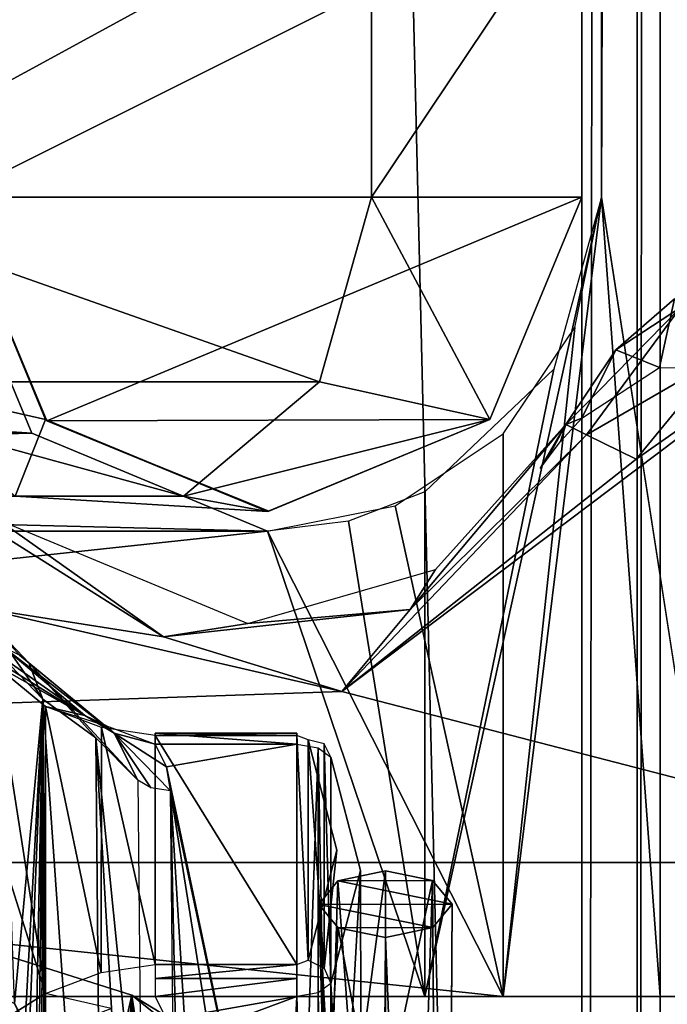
# Model space of a CAD drawing. Header units: millimetres. Extents: x -52 to 137, y -253 to 253.
# Tile 32 of 119: x 23 to 32, y -170 to -158. Entities that reach past the tile are written whole.
import ezdxf

# ---------------------------------------------------------------- set-up
doc = ezdxf.new("R2010")
doc.units = ezdxf.units.MM
doc.header["$LTSCALE"] = 65.185185
for name, color, linetype in [('1177', 7, 'CONTINUOUS'), ('1178', 7, 'CONTINUOUS'), ('1210', 7, 'CONTINUOUS'), ('1211', 7, 'CONTINUOUS'), ('1212', 7, 'CONTINUOUS'), ('1258', 7, 'CONTINUOUS'), ('183', 7, 'CONTINUOUS'), ('184', 7, 'CONTINUOUS'), ('185', 7, 'CONTINUOUS'), ('186', 7, 'CONTINUOUS'), ('187', 7, 'CONTINUOUS'), ('244', 7, 'CONTINUOUS'), ('245', 7, 'CONTINUOUS'), ('257', 7, 'CONTINUOUS'), ('258', 7, 'CONTINUOUS'), ('265', 7, 'CONTINUOUS'), ('332', 7, 'CONTINUOUS'), ('333', 7, 'CONTINUOUS'), ('337', 7, 'CONTINUOUS'), ('343', 7, 'CONTINUOUS'), ('345', 7, 'CONTINUOUS'), ('347', 7, 'CONTINUOUS'), ('400', 7, 'CONTINUOUS'), ('401', 7, 'CONTINUOUS'), ('405', 7, 'CONTINUOUS'), ('406', 7, 'CONTINUOUS'), ('407', 7, 'CONTINUOUS'), ('942', 7, 'CONTINUOUS'), ('946', 7, 'CONTINUOUS'), ('947', 7, 'CONTINUOUS'), ('948', 7, 'CONTINUOUS'), ('949', 7, 'CONTINUOUS'), ('950', 7, 'CONTINUOUS'), ('951', 7, 'CONTINUOUS'), ('952', 7, 'CONTINUOUS'), ('953', 7, 'CONTINUOUS'), ('954', 7, 'CONTINUOUS'), ('955', 7, 'CONTINUOUS'), ('956', 7, 'CONTINUOUS'), ('962', 7, 'CONTINUOUS'), ('963', 7, 'CONTINUOUS'), ('964', 7, 'CONTINUOUS'), ('968', 7, 'CONTINUOUS')]:
    doc.layers.add(name, color=color, linetype=linetype)

msp = doc.modelspace()

# ---------------------------------------------------------------- linework, layer by layer
at = {"layer": '1177', "linetype": 'Continuous'}
for points in [[(17.399, 247.5, 41.044), (17.399, -247.5, 41.044), (30.5, 247.5, 41.044), (17.399, 247.5, 41.044)], [(30.5, 247.5, 41.044), (17.399, -247.5, 41.044), (30.5, -247.5, 41.044), (30.5, 247.5, 41.044)]]:
    msp.add_3dface(points, dxfattribs=at)
at = {"layer": '1178', "linetype": 'Continuous'}
for points in [[(30.5, 247.5, 41.044), (30.5, -247.5, 41.044), (32.621, -247.5, 40.166), (30.5, 247.5, 41.044)], [(32.621, 247.5, 40.166), (30.5, 247.5, 41.044), (32.621, -247.5, 40.166), (32.621, 247.5, 40.166)]]:
    msp.add_3dface(points, dxfattribs=at)
at = {"layer": '1210', "linetype": 'Continuous'}
for points in [[(31.5, -247.5, 5.784), (31.5, -247.5, 36.544), (31.5, 247.5, 36.544), (31.5, -247.5, 5.784)], [(31.5, 247.5, 5.784), (31.5, -247.5, 5.784), (31.5, 247.5, 36.544), (31.5, 247.5, 5.784)]]:
    msp.add_3dface(points, dxfattribs=at)
at = {"layer": '1211', "linetype": 'Continuous'}
for points in [[(30.5, 247.5, 37.544), (31.207, 247.5, 37.252), (30.5, -247.5, 37.544), (30.5, 247.5, 37.544)], [(30.5, -247.5, 37.544), (31.207, 247.5, 37.252), (31.207, -247.5, 37.252), (30.5, -247.5, 37.544)], [(31.5, 247.5, 36.544), (31.5, -247.5, 36.544), (31.207, -247.5, 37.252), (31.5, 247.5, 36.544)], [(31.207, 247.5, 37.252), (31.5, 247.5, 36.544), (31.207, -247.5, 37.252), (31.207, 247.5, 37.252)]]:
    msp.add_3dface(points, dxfattribs=at)
at = {"layer": '1212', "linetype": 'Continuous'}
for points in [[(30.5, 247.5, 37.544), (30.5, -247.5, 37.544), (18.734, 247.5, 37.544), (30.5, 247.5, 37.544)], [(18.734, 247.5, 37.544), (30.5, -247.5, 37.544), (18.734, -247.5, 37.544), (18.734, 247.5, 37.544)]]:
    msp.add_3dface(points, dxfattribs=at)
at = {"layer": '1258', "linetype": 'Continuous'}
for points in [[(31.5, -200.874, -65.138), (31.5, -238.161, -65.138), (31.5, 247, 5.284), (31.5, -200.874, -65.138)], [(31.5, 247, 5.284), (31.5, -238.161, -65.138), (31.5, -239.929, -64.406), (31.5, 247, 5.284)], [(31.5, -198.375, -65.81), (31.5, -200.874, -65.138), (31.5, 247, 5.284), (31.5, -198.375, -65.81)], [(31.5, -196.544, -67.638), (31.5, -198.375, -65.81), (31.5, 247, 5.284), (31.5, -196.544, -67.638)], [(31.5, -173.611, -107.36), (31.5, -196.544, -67.638), (31.5, 247, 5.284), (31.5, -173.611, -107.36)], [(31.5, 196.544, -67.638), (31.5, -173.611, -107.36), (31.5, 247, 5.284), (31.5, 196.544, -67.638)], [(31.5, -247, 5.284), (31.5, 247, 5.284), (31.5, -247, -30.454), (31.5, -247, 5.284)], [(31.5, -247, -30.454), (31.5, 247, 5.284), (31.5, -246.809, -31.411), (31.5, -247, -30.454)], [(31.5, -246.809, -31.411), (31.5, 247, 5.284), (31.5, -246.268, -32.222), (31.5, -246.809, -31.411)], [(31.5, -246.268, -32.222), (31.5, 247, 5.284), (31.5, -242.126, -36.364), (31.5, -246.268, -32.222)], [(31.5, -242.126, -36.364), (31.5, 247, 5.284), (31.5, -241.042, -37.987), (31.5, -242.126, -36.364)], [(31.5, -241.042, -37.987), (31.5, 247, 5.284), (31.5, -240.661, -39.9), (31.5, -241.042, -37.987)], [(31.5, -240.661, -39.9), (31.5, 247, 5.284), (31.5, -240.661, -62.638), (31.5, -240.661, -39.9)], [(31.5, -240.661, -62.638), (31.5, 247, 5.284), (31.5, -239.929, -64.406), (31.5, -240.661, -62.638)], [(31.5, 173.611, -107.36), (31.5, -173.611, -107.36), (31.5, 196.544, -67.638), (31.5, 173.611, -107.36)]]:
    msp.add_3dface(points, dxfattribs=at)
at = {"layer": '183', "color": 7, "linetype": 'Continuous'}
for points in [[(22.632, -180.42, -60.459), (23.914, -180.503, -60.314), (21.399, -168.92, -80.377), (22.632, -180.42, -60.459)], [(21.399, -168.92, -80.377), (23.914, -180.503, -60.314), (24.772, -169.984, -78.533), (21.399, -168.92, -80.377)], [(23.914, -180.503, -60.314), (25.111, -180.748, -59.889), (24.772, -169.984, -78.533), (23.914, -180.503, -60.314)], [(27.241, -171.961, -75.11), (27.304, -171.526, -75.863), (24.772, -169.984, -78.533), (27.241, -171.961, -75.11)], [(26.4, -180.92, -59.593), (27.241, -171.961, -75.11), (24.772, -169.984, -78.533), (26.4, -180.92, -59.593)], [(25.733, -180.876, -59.668), (26.4, -180.92, -59.593), (24.772, -169.984, -78.533), (25.733, -180.876, -59.668)], [(25.111, -180.748, -59.889), (25.733, -180.876, -59.668), (24.772, -169.984, -78.533), (25.111, -180.748, -59.889)]]:
    msp.add_3dface(points, dxfattribs=at)
at = {"layer": '184', "color": 7, "linetype": 'Continuous'}
for points in [[(28, -168.4, -74.477), (27.607, -171.393, -76.094), (27.396, -168.527, -74.257), (28, -168.4, -74.477)], [(28, -171.345, -76.177), (27.607, -171.393, -76.094), (28, -168.4, -74.477), (28, -171.345, -76.177)], [(27.396, -168.527, -74.257), (27.304, -171.526, -75.863), (27.15, -168.827, -73.738), (27.396, -168.527, -74.257)], [(27.607, -171.393, -76.094), (27.304, -171.526, -75.863), (27.396, -168.527, -74.257), (27.607, -171.393, -76.094)], [(27.304, -171.526, -75.863), (27.241, -171.961, -75.11), (27.15, -168.827, -73.738), (27.304, -171.526, -75.863)], [(27.15, -168.827, -73.738), (27.241, -171.961, -75.11), (27.399, -169.125, -73.222), (27.15, -168.827, -73.738)], [(27.241, -171.961, -75.11), (27.978, -172.194, -74.705), (27.399, -169.125, -73.222), (27.241, -171.961, -75.11)], [(27.399, -169.125, -73.222), (27.978, -172.194, -74.705), (28, -169.25, -73.005), (27.399, -169.125, -73.222)]]:
    msp.add_3dface(points, dxfattribs=at)
at = {"layer": '185', "color": 7, "linetype": 'Continuous'}
for points in [[(28, -171.345, -76.177), (28, -168.4, -74.477), (28.601, -168.525, -74.26), (28, -171.345, -76.177)], [(28, -171.345, -76.177), (28.601, -168.525, -74.26), (28, -187.193, -85.327), (28, -171.345, -76.177)], [(28, -187.193, -85.327), (28.601, -168.525, -74.26), (28.736, -187.405, -84.959), (28, -187.193, -85.327)], [(28.601, -168.525, -74.26), (28.85, -168.823, -73.744), (28.736, -187.405, -84.959), (28.601, -168.525, -74.26)], [(28.85, -168.823, -73.744), (28.604, -169.123, -73.225), (28.736, -187.83, -84.223), (28.85, -168.823, -73.744)], [(28.736, -187.405, -84.959), (28.85, -168.823, -73.744), (28.736, -187.83, -84.223), (28.736, -187.405, -84.959)], [(28.604, -169.123, -73.225), (28, -169.25, -73.005), (28.736, -187.83, -84.223), (28.604, -169.123, -73.225)], [(28, -169.25, -73.005), (27.978, -172.194, -74.705), (28.736, -187.83, -84.223), (28, -169.25, -73.005)]]:
    msp.add_3dface(points, dxfattribs=at)
at = {"layer": '186', "color": 7, "linetype": 'Continuous'}
for points in [[(28, -168.4, -74.477), (27.396, -168.527, -74.257), (28.601, -168.525, -74.26), (28, -168.4, -74.477)], [(27.396, -168.527, -74.257), (27.15, -168.827, -73.738), (28.85, -168.823, -73.744), (27.396, -168.527, -74.257)], [(27.396, -168.527, -74.257), (28.85, -168.823, -73.744), (28.601, -168.525, -74.26), (27.396, -168.527, -74.257)], [(27.15, -168.827, -73.738), (28.604, -169.123, -73.225), (28.85, -168.823, -73.744), (27.15, -168.827, -73.738)], [(27.15, -168.827, -73.738), (27.399, -169.125, -73.222), (28.604, -169.123, -73.225), (27.15, -168.827, -73.738)], [(27.399, -169.125, -73.222), (28, -169.25, -73.005), (28.604, -169.123, -73.225), (27.399, -169.125, -73.222)]]:
    msp.add_3dface(points, dxfattribs=at)
at = {"layer": '187', "color": 7, "linetype": 'Continuous'}
for points in [[(21.399, -168.92, -80.377), (24.772, -169.984, -78.533), (21.399, -184.768, -89.527), (21.399, -168.92, -80.377)], [(21.399, -184.768, -89.527), (24.772, -169.984, -78.533), (24.773, -185.832, -87.684), (21.399, -184.768, -89.527)], [(24.772, -169.984, -78.533), (27.304, -171.526, -75.863), (24.773, -185.832, -87.684), (24.772, -169.984, -78.533)]]:
    msp.add_3dface(points, dxfattribs=at)
at = {"layer": '244', "color": 7, "linetype": 'Continuous'}
for points in [[(33.752, -161.364, -122.063), (35.858, -168.293, -122.063), (27.447, -166.117, -122.063), (33.752, -161.364, -122.063)], [(31.195, -163.157, -122.063), (33.752, -161.364, -122.063), (27.447, -166.117, -122.063), (31.195, -163.157, -122.063)], [(32.25, -161.872, -122.063), (33.752, -161.364, -122.063), (31.195, -163.157, -122.063), (32.25, -161.872, -122.063)], [(27.447, -166.117, -122.063), (-35.858, -168.293, -122.063), (22.825, -165.051, -122.063), (27.447, -166.117, -122.063)], [(35.858, -168.293, -122.063), (-35.858, -168.293, -122.063), (27.447, -166.117, -122.063), (35.858, -168.293, -122.063)]]:
    msp.add_3dface(points, dxfattribs=at)
at = {"layer": '245', "color": 7, "linetype": 'Continuous'}
for points in [[(-35.858, -168.293, -122.063), (35.858, -168.293, -122.063), (35.841, -170.793, -121.393), (-35.858, -168.293, -122.063)], [(-35.858, -168.293, -122.063), (35.841, -170.793, -121.393), (-35.841, -170.793, -121.393), (-35.858, -168.293, -122.063)]]:
    msp.add_3dface(points, dxfattribs=at)
at = {"layer": '257', "color": 7, "linetype": 'Continuous'}
for points in [[(30.936, -161.766, -120.887), (31.492, -161.991, -118.828), (31.68, -161.117, -120.754), (30.936, -161.766, -120.887)], [(31.492, -161.991, -118.828), (32.448, -161.994, -118.063), (31.68, -161.117, -120.754), (31.492, -161.991, -118.828)], [(30.296, -162.719, -121.063), (30.5, -162.637, -119.233), (30.936, -161.766, -120.887), (30.296, -162.719, -121.063)], [(30.5, -162.637, -119.233), (31.492, -161.991, -118.828), (30.936, -161.766, -120.887), (30.5, -162.637, -119.233)], [(30.23, -162.933, -119.301), (30.5, -162.637, -119.233), (30.296, -162.719, -121.063), (30.23, -162.933, -119.301)], [(29.972, -163.279, -119.341), (30.23, -162.933, -119.301), (30.296, -162.719, -121.063), (29.972, -163.279, -119.341)], [(30.145, -163.003, -120.189), (29.972, -163.279, -119.341), (30.296, -162.719, -121.063), (30.145, -163.003, -120.189)]]:
    msp.add_3dface(points, dxfattribs=at)
at = {"layer": '258', "color": 7, "linetype": 'Continuous'}
for points in [[(30.936, -161.766, -120.887), (31.68, -161.117, -120.754), (31.757, -161.228, -121.641), (30.936, -161.766, -120.887)], [(30.296, -162.719, -121.063), (30.936, -161.766, -120.887), (31.757, -161.228, -121.641), (30.296, -162.719, -121.063)], [(30.296, -162.719, -121.063), (31.757, -161.228, -121.641), (30.56, -162.848, -121.77), (30.296, -162.719, -121.063)], [(31.757, -161.228, -121.641), (32.25, -161.872, -122.063), (30.56, -162.848, -121.77), (31.757, -161.228, -121.641)], [(32.25, -161.872, -122.063), (31.195, -163.157, -122.063), (30.56, -162.848, -121.77), (32.25, -161.872, -122.063)]]:
    msp.add_3dface(points, dxfattribs=at)
at = {"layer": '265', "color": 7, "linetype": 'Continuous'}
for points in [[(30.296, -162.719, -121.063), (30.56, -162.848, -121.77), (28.316, -165.075, -121.77), (30.296, -162.719, -121.063)], [(30.296, -162.719, -121.063), (28.316, -165.075, -121.77), (28.636, -164.565, -121.063), (30.296, -162.719, -121.063)], [(31.195, -163.157, -122.063), (27.447, -166.117, -122.063), (30.56, -162.848, -121.77), (31.195, -163.157, -122.063)], [(30.56, -162.848, -121.77), (27.447, -166.117, -122.063), (28.316, -165.075, -121.77), (30.56, -162.848, -121.77)], [(25.174, -165.42, -121.77), (22.825, -165.051, -122.063), (22.5, -163.734, -121.77), (25.174, -165.42, -121.77)], [(25.174, -165.42, -121.77), (22.5, -163.734, -121.77), (23.068, -163.932, -121.063), (25.174, -165.42, -121.77)], [(26.25, -165.25, -121.063), (25.174, -165.42, -121.77), (23.068, -163.932, -121.063), (26.25, -165.25, -121.063)], [(28.636, -164.565, -121.063), (28.316, -165.075, -121.77), (26.25, -165.25, -121.063), (28.636, -164.565, -121.063)], [(27.447, -166.117, -122.063), (22.825, -165.051, -122.063), (25.174, -165.42, -121.77), (27.447, -166.117, -122.063)], [(28.316, -165.075, -121.77), (27.447, -166.117, -122.063), (25.174, -165.42, -121.77), (28.316, -165.075, -121.77)], [(28.316, -165.075, -121.77), (25.174, -165.42, -121.77), (26.25, -165.25, -121.063), (28.316, -165.075, -121.77)]]:
    msp.add_3dface(points, dxfattribs=at)
at = {"layer": '332', "color": 7, "linetype": 'Continuous'}
for points in [[(-29.5, -170, -119.36), (29.5, -170, -119.36), (-28.5, -170, -114.36), (-29.5, -170, -119.36)], [(-28.5, -170, -114.36), (29.5, -170, -119.36), (28.5, -170, -114.36), (-28.5, -170, -114.36)], [(31.5, -170, -100.36), (28.5, -170, -100.36), (31.5, -170, -107.86), (31.5, -170, -100.36)], [(31.5, -170, -107.86), (28.5, -170, -100.36), (29.5, -170, -119.36), (31.5, -170, -107.86)], [(29.5, -170, -119.36), (28.5, -170, -100.36), (28.5, -170, -114.36), (29.5, -170, -119.36)], [(32.328, -170, -118.188), (31.5, -170, -107.86), (29.5, -170, -119.36), (32.328, -170, -118.188)], [(33.5, -170, -107.86), (31.5, -170, -107.86), (33.5, -170, -115.36), (33.5, -170, -107.86)], [(33.5, -170, -115.36), (31.5, -170, -107.86), (32.328, -170, -118.188), (33.5, -170, -115.36)]]:
    msp.add_3dface(points, dxfattribs=at)
at = {"layer": '333', "color": 7, "linetype": 'Continuous'}
for points in [[(28.5, -170, -114.36), (28.5, -170, -100.36), (28.5, -163.575, -114.36), (28.5, -170, -114.36)], [(28.5, -163.575, -114.36), (28.5, -170, -100.36), (28.5, -163.575, -100.36), (28.5, -163.575, -114.36)]]:
    msp.add_3dface(points, dxfattribs=at)
at = {"layer": '337', "color": 7, "linetype": 'Continuous'}
for points in [[(30.75, -159.825, -100.36), (31.5, -170, -100.36), (31.5, 170, -100.36), (30.75, -159.825, -100.36)], [(30.75, -155.825, -100.36), (30.75, -159.825, -100.36), (31.5, 170, -100.36), (30.75, -155.825, -100.36)], [(28.5, -170, -100.36), (31.5, -170, -100.36), (30.75, -159.825, -100.36), (28.5, -170, -100.36)], [(28.5, -170, -100.36), (30.75, -159.825, -100.36), (30.143, -162.011, -100.36), (28.5, -170, -100.36)], [(28.5, -163.575, -100.36), (28.5, -170, -100.36), (30.143, -162.011, -100.36), (28.5, -163.575, -100.36)]]:
    msp.add_3dface(points, dxfattribs=at)
at = {"layer": '343', "color": 7, "linetype": 'Continuous'}
for points in [[(-23.496, -162.83, -119.36), (-22.25, -159.825, -119.36), (23.495, -162.829, -119.36), (-23.496, -162.83, -119.36)], [(23.495, -162.829, -119.36), (-22.25, -159.825, -119.36), (22.25, -159.825, -119.36), (23.495, -162.829, -119.36)], [(-26.5, -164.075, -119.36), (-23.496, -162.83, -119.36), (26.5, -164.075, -119.36), (-26.5, -164.075, -119.36)], [(26.5, -164.075, -119.36), (-23.496, -162.83, -119.36), (23.495, -162.829, -119.36), (26.5, -164.075, -119.36)], [(29.5, -162.835, -119.36), (29.5, -170, -119.36), (28.123, -163.752, -119.36), (29.5, -162.835, -119.36)], [(28.123, -163.752, -119.36), (29.5, -170, -119.36), (26.5, -164.075, -119.36), (28.123, -163.752, -119.36)], [(29.5, -170, -119.36), (-29.5, -170, -119.36), (-26.5, -164.075, -119.36), (29.5, -170, -119.36)], [(29.5, -170, -119.36), (-26.5, -164.075, -119.36), (26.5, -164.075, -119.36), (29.5, -170, -119.36)]]:
    msp.add_3dface(points, dxfattribs=at)
at = {"layer": '345', "color": 7, "linetype": 'Continuous'}
for points in [[(23.496, -162.83, -114.36), (22.25, -159.825, -114.36), (-23.495, -162.829, -114.36), (23.496, -162.83, -114.36)], [(-26.5, -164.075, -114.36), (23.496, -162.83, -114.36), (-23.495, -162.829, -114.36), (-26.5, -164.075, -114.36)], [(26.5, -164.075, -114.36), (23.496, -162.83, -114.36), (-26.5, -164.075, -114.36), (26.5, -164.075, -114.36)], [(28.5, -170, -114.36), (28.5, -163.575, -114.36), (27.531, -163.948, -114.36), (28.5, -170, -114.36)], [(26.5, -164.075, -114.36), (28.5, -170, -114.36), (27.531, -163.948, -114.36), (26.5, -164.075, -114.36)], [(-28.5, -170, -114.36), (28.5, -170, -114.36), (26.5, -164.075, -114.36), (-28.5, -170, -114.36)], [(-28.5, -170, -114.36), (26.5, -164.075, -114.36), (-26.5, -164.075, -114.36), (-28.5, -170, -114.36)]]:
    msp.add_3dface(points, dxfattribs=at)
at = {"layer": '347', "color": 7, "linetype": 'Continuous'}
for points in [[(32.328, 170, -118.188), (32.328, -170, -118.188), (30.75, -159.825, -119.16), (32.328, 170, -118.188)], [(30.75, -155.825, -119.16), (32.328, 170, -118.188), (30.75, -159.825, -119.16), (30.75, -155.825, -119.16)], [(32.328, -170, -118.188), (29.5, -170, -119.36), (30.75, -159.825, -119.16), (32.328, -170, -118.188)], [(30.75, -159.825, -119.16), (29.5, -170, -119.36), (30.411, -161.484, -119.255), (30.75, -159.825, -119.16)], [(30.411, -161.484, -119.255), (29.5, -170, -119.36), (29.5, -162.835, -119.36), (30.411, -161.484, -119.255)]]:
    msp.add_3dface(points, dxfattribs=at)
at = {"layer": '400', "color": 7, "linetype": 'Continuous'}
for points in [[(20.491, -155.825, -157.681), (27.821, -155.825, -150.356), (20.491, -159.825, -157.681), (20.491, -155.825, -157.681)], [(20.491, -159.825, -157.681), (27.821, -155.825, -150.356), (27.821, -159.825, -150.356), (20.491, -159.825, -157.681)], [(27.821, -155.825, -150.356), (30.5, -155.825, -140.356), (27.821, -159.825, -150.356), (27.821, -155.825, -150.356)], [(27.821, -159.825, -150.356), (30.5, -155.825, -140.356), (30.5, -159.825, -140.356), (27.821, -159.825, -150.356)]]:
    msp.add_3dface(points, dxfattribs=at)
at = {"layer": '401', "color": 7, "linetype": 'Continuous'}
for points in [[(20.109, -162.176, -157.02), (20.491, -159.825, -157.681), (27.159, -162.176, -149.974), (20.109, -162.176, -157.02)], [(20.491, -159.825, -157.681), (27.821, -159.825, -150.356), (27.159, -162.176, -149.974), (20.491, -159.825, -157.681)], [(22.5, -159.825, -140.356), (21.554, -162.176, -146.738), (23.672, -162.653, -140.356), (22.5, -159.825, -140.356)], [(27.159, -162.176, -149.974), (27.821, -159.825, -150.356), (29.328, -162.653, -140.356), (27.159, -162.176, -149.974)], [(27.821, -159.825, -150.356), (30.5, -159.825, -140.356), (29.328, -162.653, -140.356), (27.821, -159.825, -150.356)], [(19.11, -163.629, -155.287), (20.109, -162.176, -157.02), (25.427, -163.629, -148.974), (19.11, -163.629, -155.287)], [(25.427, -163.629, -148.974), (20.109, -162.176, -157.02), (27.159, -162.176, -149.974), (25.427, -163.629, -148.974)], [(21.554, -162.176, -146.738), (23.286, -163.629, -147.738), (23.672, -162.653, -140.356), (21.554, -162.176, -146.738)], [(25.427, -163.629, -148.974), (27.159, -162.176, -149.974), (29.328, -162.653, -140.356), (25.427, -163.629, -148.974)], [(23.672, -162.653, -140.356), (23.286, -163.629, -147.738), (26.5, -163.825, -140.356), (23.672, -162.653, -140.356)], [(26.5, -163.825, -140.356), (25.427, -163.629, -148.974), (29.328, -162.653, -140.356), (26.5, -163.825, -140.356)], [(23.286, -163.629, -147.738), (19.11, -163.629, -155.287), (25.427, -163.629, -148.974), (23.286, -163.629, -147.738)], [(23.286, -163.629, -147.738), (25.427, -163.629, -148.974), (26.5, -163.825, -140.356), (23.286, -163.629, -147.738)]]:
    msp.add_3dface(points, dxfattribs=at)
at = {"layer": '405', "color": 7, "linetype": 'Continuous'}
for points in [[(30.5, -159.825, -140.356), (30.5, -155.825, -140.356), (30.5, -155.825, -100.356), (30.5, -159.825, -140.356)], [(30.5, -159.825, -140.356), (30.5, -155.825, -100.356), (30.5, -159.825, -100.356), (30.5, -159.825, -140.356)]]:
    msp.add_3dface(points, dxfattribs=at)
at = {"layer": '406', "color": 7, "linetype": 'Continuous'}
for points in [[(22.5, -159.825, -140.356), (23.672, -162.653, -140.356), (22.5, -159.825, -100.356), (22.5, -159.825, -140.356)], [(22.5, -159.825, -100.356), (23.672, -162.653, -140.356), (23.688, -162.67, -100.356), (22.5, -159.825, -100.356)], [(29.328, -162.653, -140.356), (30.5, -159.825, -140.356), (29.329, -162.652, -100.356), (29.328, -162.653, -140.356)], [(30.5, -159.825, -140.356), (30.5, -159.825, -100.356), (29.329, -162.652, -100.356), (30.5, -159.825, -140.356)], [(23.672, -162.653, -140.356), (26.5, -163.825, -140.356), (23.688, -162.67, -100.356), (23.672, -162.653, -140.356)], [(23.688, -162.67, -100.356), (26.5, -163.825, -140.356), (26.516, -163.823, -100.356), (23.688, -162.67, -100.356)], [(26.5, -163.825, -140.356), (29.328, -162.653, -140.356), (26.516, -163.823, -100.356), (26.5, -163.825, -140.356)], [(26.516, -163.823, -100.356), (29.328, -162.653, -140.356), (29.329, -162.652, -100.356), (26.516, -163.823, -100.356)]]:
    msp.add_3dface(points, dxfattribs=at)
at = {"layer": '407', "color": 7, "linetype": 'Continuous'}
for points in [[(22.5, -155.825, -100.356), (22.5, -159.825, -100.356), (30.5, -155.825, -100.356), (22.5, -155.825, -100.356)], [(30.5, -155.825, -100.356), (22.5, -159.825, -100.356), (30.5, -159.825, -100.356), (30.5, -155.825, -100.356)], [(30.5, -159.825, -100.356), (22.5, -159.825, -100.356), (23.688, -162.67, -100.356), (30.5, -159.825, -100.356)], [(30.5, -159.825, -100.356), (23.688, -162.67, -100.356), (29.329, -162.652, -100.356), (30.5, -159.825, -100.356)], [(23.688, -162.67, -100.356), (26.516, -163.823, -100.356), (29.329, -162.652, -100.356), (23.688, -162.67, -100.356)]]:
    msp.add_3dface(points, dxfattribs=at)
at = {"layer": '942', "linetype": 'Continuous'}
for points in [[(23.671, -169.964, -91.769), (22.192, -165.289, -99.865), (21.594, -171.251, -89.539), (23.671, -169.964, -91.769)], [(23.013, -165.77, -99.033), (22.192, -165.289, -99.865), (23.671, -169.964, -91.769), (23.013, -165.77, -99.033)], [(23.671, -166.307, -98.103), (23.013, -165.77, -99.033), (23.671, -169.964, -91.769), (23.671, -166.307, -98.103)], [(24.384, -166.576, -97.637), (23.671, -166.307, -98.103), (24.381, -169.696, -92.233), (24.384, -166.576, -97.637)], [(24.381, -169.696, -92.233), (23.671, -166.307, -98.103), (23.671, -169.964, -91.769), (24.381, -169.696, -92.233)], [(25.066, -169.592, -92.412), (24.384, -166.576, -97.637), (24.381, -169.696, -92.233), (25.066, -169.592, -92.412)], [(25.066, -166.678, -97.459), (24.384, -166.576, -97.637), (25.066, -169.592, -92.412), (25.066, -166.678, -97.459)], [(26.871, -166.678, -97.459), (25.066, -166.678, -97.459), (26.871, -169.592, -92.412), (26.871, -166.678, -97.459)], [(26.871, -169.592, -92.412), (25.066, -166.678, -97.459), (25.066, -169.592, -92.412), (26.871, -169.592, -92.412)], [(27.016, -166.734, -97.362), (26.871, -166.678, -97.459), (27.016, -169.536, -92.509), (27.016, -166.734, -97.362)], [(27.016, -169.536, -92.509), (26.871, -166.678, -97.459), (26.871, -169.592, -92.412), (27.016, -169.536, -92.509)], [(27.382, -168.135, -94.936), (27.016, -166.734, -97.362), (27.016, -169.536, -92.509), (27.382, -168.135, -94.936)]]:
    msp.add_3dface(points, dxfattribs=at)
at = {"layer": '946', "linetype": 'Continuous'}
msp.add_3dface([(23.671, -169.964, -91.769), (21.594, -171.251, -89.539), (24.508, -170.153, -92.02), (23.671, -169.964, -91.769)], dxfattribs=at)
at = {"layer": '947', "linetype": 'Continuous'}
for points in [[(26.871, -169.592, -92.412), (25.066, -169.592, -92.412), (25.066, -169.773, -92.273), (26.871, -169.592, -92.412)], [(26.871, -169.592, -92.412), (25.066, -169.773, -92.273), (26.871, -169.773, -92.273), (26.871, -169.592, -92.412)], [(25.066, -170, -92.301), (26.871, -170, -92.301), (26.871, -169.773, -92.273), (25.066, -170, -92.301)], [(25.066, -169.773, -92.273), (25.066, -170, -92.301), (26.871, -169.773, -92.273), (25.066, -169.773, -92.273)]]:
    msp.add_3dface(points, dxfattribs=at)
at = {"layer": '948', "linetype": 'Continuous'}
for points in [[(26.871, -170, -92.301), (25.066, -170, -92.301), (25.212, -170.293, -92.467), (26.871, -170, -92.301)], [(25.263, -170.6, -92.641), (26.871, -170, -92.301), (25.212, -170.293, -92.467), (25.263, -170.6, -92.641)], [(26.466, -178.23, -96.958), (26.871, -170, -92.301), (25.263, -170.6, -92.641), (26.466, -178.23, -96.958)], [(26.866, -178.23, -96.958), (26.871, -170, -92.301), (26.466, -178.23, -96.958), (26.866, -178.23, -96.958)]]:
    msp.add_3dface(points, dxfattribs=at)
at = {"layer": '949', "linetype": 'Continuous'}
for points in [[(27.3, -178.062, -97.243), (27.306, -169.834, -92.592), (27.145, -169.954, -92.382), (27.3, -178.062, -97.243)], [(27.145, -169.954, -92.382), (26.871, -170, -92.301), (27.138, -178.184, -97.037), (27.145, -169.954, -92.382)], [(27.3, -178.062, -97.243), (27.145, -169.954, -92.382), (27.138, -178.184, -97.037), (27.3, -178.062, -97.243)], [(27.138, -178.184, -97.037), (26.871, -170, -92.301), (26.866, -178.23, -96.958), (27.138, -178.184, -97.037)]]:
    msp.add_3dface(points, dxfattribs=at)
at = {"layer": '950', "linetype": 'Continuous'}
for points in [[(27.016, -166.734, -97.362), (27.382, -168.135, -94.936), (27.221, -169.64, -92.506), (27.016, -166.734, -97.362)], [(27.016, -166.734, -97.362), (27.221, -169.64, -92.506), (27.221, -166.783, -97.454), (27.016, -166.734, -97.362)], [(27.306, -169.834, -92.592), (27.306, -166.955, -97.579), (27.221, -166.783, -97.454), (27.306, -169.834, -92.592)], [(27.221, -169.64, -92.506), (27.306, -169.834, -92.592), (27.221, -166.783, -97.454), (27.221, -169.64, -92.506)], [(27.306, -166.955, -97.579), (27.306, -169.834, -92.592), (27.683, -168.395, -95.085), (27.306, -166.955, -97.579)], [(27.382, -168.135, -94.936), (27.016, -169.536, -92.509), (27.221, -169.64, -92.506), (27.382, -168.135, -94.936)]]:
    msp.add_3dface(points, dxfattribs=at)
at = {"layer": '951', "linetype": 'Continuous'}
for points in [[(27.3, -175.097, -102.379), (27.306, -166.955, -97.579), (27.683, -168.395, -95.085), (27.3, -175.097, -102.379)], [(27.3, -175.097, -102.379), (27.683, -168.395, -95.085), (27.699, -176.58, -99.811), (27.3, -175.097, -102.379)], [(27.683, -168.395, -95.085), (27.306, -169.834, -92.592), (27.699, -176.58, -99.811), (27.683, -168.395, -95.085)], [(27.699, -176.58, -99.811), (27.306, -169.834, -92.592), (27.3, -178.062, -97.243), (27.699, -176.58, -99.811)]]:
    msp.add_3dface(points, dxfattribs=at)
at = {"layer": '952', "linetype": 'Continuous'}
for points in [[(26.866, -174.934, -102.667), (26.871, -166.786, -97.867), (27.145, -166.833, -97.787), (26.866, -174.934, -102.667)], [(26.866, -174.934, -102.667), (27.145, -166.833, -97.787), (27.138, -174.98, -102.587), (26.866, -174.934, -102.667)], [(27.138, -174.98, -102.587), (27.145, -166.833, -97.787), (27.3, -175.097, -102.379), (27.138, -174.98, -102.587)], [(27.145, -166.833, -97.787), (27.306, -166.955, -97.579), (27.3, -175.097, -102.379), (27.145, -166.833, -97.787)]]:
    msp.add_3dface(points, dxfattribs=at)
at = {"layer": '953', "linetype": 'Continuous'}
for points in [[(25.066, -166.678, -97.459), (26.871, -166.678, -97.459), (26.871, -166.648, -97.685), (25.066, -166.678, -97.459)], [(25.066, -166.678, -97.459), (26.871, -166.648, -97.685), (25.066, -166.648, -97.685), (25.066, -166.678, -97.459)], [(26.871, -166.786, -97.867), (25.066, -166.786, -97.867), (25.066, -166.648, -97.685), (26.871, -166.786, -97.867)], [(26.871, -166.648, -97.685), (26.871, -166.786, -97.867), (25.066, -166.648, -97.685), (26.871, -166.648, -97.685)]]:
    msp.add_3dface(points, dxfattribs=at)
at = {"layer": '954', "linetype": 'Continuous'}
for points in [[(25.211, -167.074, -98.037), (25.066, -166.786, -97.867), (26.871, -166.786, -97.867), (25.211, -167.074, -98.037)], [(25.211, -167.074, -98.037), (26.871, -166.786, -97.867), (26.866, -174.934, -102.667), (25.211, -167.074, -98.037)], [(25.263, -167.381, -98.218), (25.211, -167.074, -98.037), (26.866, -174.934, -102.667), (25.263, -167.381, -98.218)], [(25.375, -177.905, -104.417), (25.263, -167.381, -98.218), (25.441, -175.739, -103.141), (25.375, -177.905, -104.417)], [(25.441, -175.739, -103.141), (25.263, -167.381, -98.218), (25.741, -175.177, -102.81), (25.441, -175.739, -103.141)], [(25.741, -175.177, -102.81), (25.263, -167.381, -98.218), (26.466, -174.934, -102.667), (25.741, -175.177, -102.81)], [(26.466, -174.934, -102.667), (25.263, -167.381, -98.218), (26.866, -174.934, -102.667), (26.466, -174.934, -102.667)]]:
    msp.add_3dface(points, dxfattribs=at)
at = {"layer": '955', "linetype": 'Continuous'}
for points in [[(24.171, -166.424, -98.081), (23.671, -166.307, -98.103), (24.447, -166.556, -97.9), (24.171, -166.424, -98.081)], [(24.545, -166.649, -98.152), (24.171, -166.424, -98.081), (24.447, -166.556, -97.9), (24.545, -166.649, -98.152)], [(25.066, -166.786, -97.867), (24.545, -166.649, -98.152), (24.447, -166.556, -97.9), (25.066, -166.786, -97.867)], [(24.848, -167.244, -98.457), (24.545, -166.649, -98.152), (25.013, -167.344, -98.284), (24.848, -167.244, -98.457)], [(24.545, -166.649, -98.152), (25.066, -166.786, -97.867), (25.211, -167.074, -98.037), (24.545, -166.649, -98.152)], [(25.013, -167.344, -98.284), (24.545, -166.649, -98.152), (25.263, -167.381, -98.218), (25.013, -167.344, -98.284)], [(25.263, -167.381, -98.218), (24.545, -166.649, -98.152), (25.211, -167.074, -98.037), (25.263, -167.381, -98.218)]]:
    msp.add_3dface(points, dxfattribs=at)
at = {"layer": '956', "linetype": 'Continuous'}
for points in [[(22.652, -165.484, -99.534), (23.013, -165.77, -99.033), (24.171, -166.424, -98.081), (22.652, -165.484, -99.534)], [(22.873, -165.512, -99.537), (22.652, -165.484, -99.534), (24.171, -166.424, -98.081), (22.873, -165.512, -99.537)], [(23.15, -165.563, -99.665), (22.873, -165.512, -99.537), (24.171, -166.424, -98.081), (23.15, -165.563, -99.665)], [(23.338, -165.653, -99.794), (23.15, -165.563, -99.665), (24.545, -166.649, -98.152), (23.338, -165.653, -99.794)], [(24.545, -166.649, -98.152), (23.15, -165.563, -99.665), (24.171, -166.424, -98.081), (24.545, -166.649, -98.152)], [(23.457, -165.752, -99.905), (23.338, -165.653, -99.794), (24.545, -166.649, -98.152), (23.457, -165.752, -99.905)], [(23.013, -165.77, -99.033), (23.671, -166.307, -98.103), (24.171, -166.424, -98.081), (23.013, -165.77, -99.033)], [(24.311, -166.706, -99.388), (23.637, -166.213, -100.252), (23.457, -165.752, -99.905), (24.311, -166.706, -99.388)], [(24.848, -167.244, -98.457), (24.311, -166.706, -99.388), (23.457, -165.752, -99.905), (24.848, -167.244, -98.457)], [(24.848, -167.244, -98.457), (23.457, -165.752, -99.905), (24.545, -166.649, -98.152), (24.848, -167.244, -98.457)]]:
    msp.add_3dface(points, dxfattribs=at)
at = {"layer": '962', "linetype": 'Continuous'}
for points in [[(23.729, -176.734, -106.446), (23.637, -166.213, -100.252), (24.408, -177.231, -105.585), (23.729, -176.734, -106.446)], [(24.408, -177.231, -105.585), (23.637, -166.213, -100.252), (24.311, -166.706, -99.388), (24.408, -177.231, -105.585)], [(24.952, -177.769, -104.654), (24.408, -177.231, -105.585), (24.311, -166.706, -99.388), (24.952, -177.769, -104.654)], [(24.9, -172.507, -101.556), (24.952, -177.769, -104.654), (24.311, -166.706, -99.388), (24.9, -172.507, -101.556)], [(24.848, -167.244, -98.457), (24.9, -172.507, -101.556), (24.311, -166.706, -99.388), (24.848, -167.244, -98.457)]]:
    msp.add_3dface(points, dxfattribs=at)
at = {"layer": '963', "linetype": 'Continuous'}
for points in [[(23.123, -165.681, -101.166), (23.637, -166.213, -100.252), (23.275, -170.089, -103.61), (23.123, -165.681, -101.166)], [(23.275, -170.089, -103.61), (23.637, -166.213, -100.252), (23.412, -170.33, -103.536), (23.275, -170.089, -103.61)], [(23.412, -170.33, -103.536), (23.637, -166.213, -100.252), (23.453, -170.707, -103.684), (23.412, -170.33, -103.536)], [(23.453, -170.707, -103.684), (23.637, -166.213, -100.252), (23.493, -173.566, -105.333), (23.453, -170.707, -103.684)], [(23.493, -173.566, -105.333), (23.637, -166.213, -100.252), (23.532, -176.424, -106.982), (23.493, -173.566, -105.333)], [(23.532, -176.424, -106.982), (23.637, -166.213, -100.252), (23.608, -176.505, -106.842), (23.532, -176.424, -106.982)], [(23.637, -166.213, -100.252), (23.668, -176.589, -106.696), (23.608, -176.505, -106.842), (23.637, -166.213, -100.252)], [(23.704, -176.661, -106.572), (23.668, -176.589, -106.696), (23.637, -166.213, -100.252), (23.704, -176.661, -106.572)], [(23.729, -176.734, -106.446), (23.704, -176.661, -106.572), (23.637, -166.213, -100.252), (23.729, -176.734, -106.446)]]:
    msp.add_3dface(points, dxfattribs=at)
at = {"layer": '964', "linetype": 'Continuous'}
for points in [[(23.637, -166.213, -100.252), (23.123, -165.681, -101.166), (22.913, -165.179, -100.634), (23.637, -166.213, -100.252)], [(23.457, -165.752, -99.905), (23.637, -166.213, -100.252), (22.913, -165.179, -100.634), (23.457, -165.752, -99.905)], [(23.338, -165.653, -99.794), (23.457, -165.752, -99.905), (22.913, -165.179, -100.634), (23.338, -165.653, -99.794)]]:
    msp.add_3dface(points, dxfattribs=at)
at = {"layer": '968', "linetype": 'Continuous'}
for points in [[(22.943, -170.111, -104.278), (23.039, -169.971, -103.815), (24.202, -172.594, -107.217), (22.943, -170.111, -104.278)], [(23.039, -169.971, -103.815), (23.275, -170.089, -103.61), (24.593, -172.884, -107.111), (23.039, -169.971, -103.815)], [(24.202, -172.594, -107.217), (23.039, -169.971, -103.815), (24.593, -172.884, -107.111), (24.202, -172.594, -107.217)], [(23.275, -170.089, -103.61), (24.736, -172.9, -106.862), (24.593, -172.884, -107.111), (23.275, -170.089, -103.61)]]:
    msp.add_3dface(points, dxfattribs=at)

doc.saveas('drawing.dxf')
